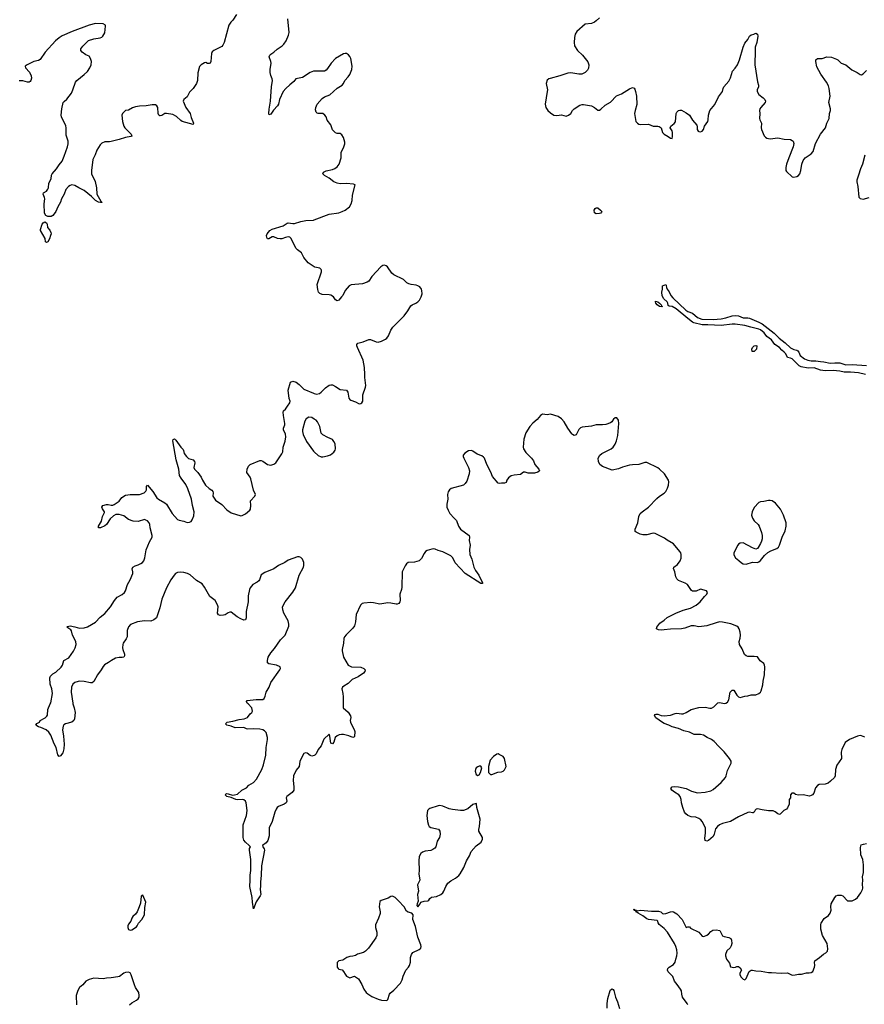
# Model space of a CAD drawing. Header units: inches. Extents: x 2005975 to 2217453, y 644152 to 846769.
# Tile 73 of 162: x 2096272 to 2106964, y 746198 to 758659. Entities that reach past the tile are written whole.
import ezdxf

# ---------------------------------------------------------------- set-up
doc = ezdxf.new("R2010")
doc.units = ezdxf.units.IN
doc.header["$MEASUREMENT"] = 0
for name, color, linetype in [('C0794', 7, 'Continuous'), ('C0795', 7, 'Continuous'), ('C1704', 7, 'Continuous'), ('C1705', 7, 'Continuous')]:
    doc.layers.add(name, color=color, linetype=linetype)

msp = doc.modelspace()

# ---------------------------------------------------------------- linework, layer by layer
at = {"layer": 'C0794', "color": 6}
for points, elevation in [([(2096946, 750000), (2096961, 749950), (2096973, 749890), (2096965, 749810), (2096957, 749790), (2096930, 749770), (2096851, 749749), (2096830, 749736), (2096821, 749719), (2096814, 749670), (2096827, 749590), (2096835, 749490), (2096832, 749430), (2096818, 749382), (2096790, 749342), (2096770, 749334), (2096755, 749355), (2096734, 749450), (2096710, 749495), (2096665, 749605), (2096642, 749642), (2096606, 749670), (2096541, 749701), (2096509, 749710), (2096478, 749730), (2096488, 749752), (2096522, 749770), (2096533, 749790), (2096596, 749824), (2096616, 749844), (2096622, 749858), (2096629, 749930), (2096659, 750000)], 300), ([(2100000, 749348), (2099970, 749340), (2099950, 749346), (2099910, 749378), (2099890, 749380), (2099870, 749371), (2099850, 749342), (2099818, 749270), (2099809, 749210), (2099770, 749160), (2099740, 749090), (2099732, 749030), (2099743, 748950), (2099741, 748910), (2099720, 748880), (2099652, 748830), (2099647, 748810), (2099653, 748770), (2099645, 748750), (2099618, 748730), (2099550, 748701), (2099532, 748688), (2099519, 748670), (2099501, 748630), (2099466, 748514), (2099431, 748430), (2099428, 748330), (2099413, 748270), (2099390, 748241), (2099347, 748210), (2099348, 748190), (2099367, 748167), (2099372, 748150), (2099335, 747950), (2099330, 747830), (2099319, 747750), (2099322, 747698), (2099317, 747650), (2099323, 747590), (2099318, 747570), (2099266, 747494), (2099230, 747406), (2099217, 747490), (2099216, 747550), (2099187, 747690), (2099191, 747770), (2099188, 747832), (2099196, 747890), (2099200, 748030), (2099180, 748150), (2099183, 748170), (2099192, 748190), (2099178, 748210), (2099129, 748249), (2099110, 748276), (2099100, 748310), (2099099, 748470), (2099143, 748590), (2099152, 748650), (2099139, 748750), (2099130, 748770), (2099110, 748788), (2099090, 748792), (2099030, 748788), (2099006, 748790), (2098950, 748816), (2098892, 748830), (2098875, 748850), (2098890, 748866), (2098910, 748864), (2098966, 748846), (2098990, 748848), (2099030, 748860), (2099083, 748910), (2099142, 748938), (2099173, 748970), (2099230, 749004), (2099270, 749049), (2099339, 749170), (2099358, 749230), (2099388, 749350), (2099392, 749448), (2099410, 749550), (2099410, 749577), (2099390, 749640), (2099370, 749661), (2099350, 749670), (2099310, 749679), (2099230, 749685), (2099162, 749682), (2099144, 749684), (2099110, 749700), (2098998, 749698), (2098950, 749717), (2098893, 749730), (2098879, 749750), (2098900, 749770), (2098970, 749780), (2099050, 749803), (2099115, 749810), (2099155, 749830), (2099190, 749873), (2099210, 749890), (2099219, 749910), (2099211, 749950), (2099163, 750000)], 300), ([(2097663, 746190), (2097690, 746218), (2097752, 746250), (2097772, 746268), (2097784, 746290), (2097786, 746310), (2097779, 746350), (2097740, 746410), (2097724, 746444), (2097684, 746570), (2097670, 746595), (2097650, 746607), (2097610, 746603), (2097590, 746593), (2097535, 746550), (2097515, 746545), (2097430, 746532), (2097370, 746530), (2097330, 746520), (2097212, 746528), (2097150, 746514), (2097108, 746492), (2097073, 746447), (2097030, 746410), (2097010, 746375), (2096986, 746310), (2096990, 746190)], 400)]:
    msp.add_lwpolyline(points, dxfattribs=dict(at, elevation=elevation))
at = {"layer": 'C0794', "color": 6, "elevation": 400}
msp.add_lwpolyline([(2097830, 747578), (2097810, 747566), (2097801, 747479), (2097785, 747430), (2097757, 747370), (2097739, 747341), (2097704, 747310), (2097691, 747290), (2097681, 747250), (2097650, 747213), (2097640, 747190), (2097641, 747170), (2097650, 747145), (2097670, 747136), (2097690, 747141), (2097750, 747177), (2097761, 747190), (2097775, 747225), (2097818, 747270), (2097854, 747330), (2097855, 747425), (2097869, 747490)], close=True, dxfattribs=at)
at = {"layer": 'C0795', "color": 6, "elevation": 300}
for points in [[(2099015, 758725), (2098970, 758654), (2098943, 758630), (2098918, 758590), (2098860, 758370), (2098845, 758335), (2098830, 758321), (2098730, 758270), (2098710, 758253), (2098702, 758230), (2098692, 758130), (2098682, 758110), (2098670, 758103), (2098650, 758105), (2098630, 758116), (2098610, 758113), (2098570, 758088), (2098550, 758068), (2098527, 757987), (2098521, 757890), (2098510, 757850), (2098467, 757790), (2098420, 757740), (2098390, 757685), (2098351, 757650), (2098342, 757630), (2098373, 757550), (2098430, 757470), (2098443, 757423), (2098471, 757350), (2098467, 757333), (2098330, 757372), (2098310, 757383), (2098256, 757436), (2098210, 757458), (2098130, 757474), (2098110, 757470), (2098070, 757445), (2098050, 757441), (2098044, 757444), (2098032, 757452), (2098026, 757470), (2098021, 757550), (2098010, 757571), (2097990, 757580), (2097950, 757580), (2097873, 757567), (2097790, 757566), (2097736, 757556), (2097698, 757542), (2097650, 757516), (2097610, 757510), (2097590, 757490), (2097574, 757470), (2097567, 757450), (2097574, 757370), (2097590, 757310), (2097602, 757290), (2097630, 757267), (2097684, 757210), (2097693, 757187), (2097681, 757179), (2097610, 757169), (2097530, 757142), (2097430, 757117), (2097410, 757112), (2097350, 757112), (2097310, 757096), (2097290, 757076), (2097247, 757010), (2097227, 756950), (2097196, 756890), (2097181, 756750), (2097181, 756710), (2097228, 756610), (2097246, 756530), (2097248, 756450), (2097301, 756361), (2097313, 756350), (2097310, 756346), (2097296, 756344), (2097270, 756350), (2097230, 756373), (2097182, 756422), (2097090, 756498), (2097019, 756530), (2096970, 756561), (2096930, 756568), (2096910, 756562), (2096890, 756548), (2096858, 756510), (2096835, 756450), (2096802, 756390), (2096787, 756350), (2096755, 756290), (2096730, 756231), (2096710, 756202), (2096690, 756181), (2096670, 756170), (2096630, 756168), (2096602, 756182), (2096585, 756210), (2096580, 756330), (2096591, 756390), (2096588, 756410), (2096571, 756450), (2096572, 756470), (2096610, 756491), (2096630, 756513), (2096637, 756530), (2096643, 756590), (2096670, 756646), (2096675, 756690), (2096683, 756710), (2096739, 756770), (2096770, 756821), (2096810, 756870), (2096837, 756930), (2096878, 757050), (2096884, 757090), (2096884, 757124), (2096859, 757199), (2096860, 757290), (2096854, 757314), (2096802, 757430), (2096798, 757450), (2096806, 757530), (2096823, 757610), (2096834, 757626), (2096870, 757652), (2096927, 757730), (2096945, 757770), (2096978, 757870), (2096995, 757890), (2097090, 757967), (2097130, 758005), (2097162, 758050), (2097177, 758090), (2097180, 758130), (2097170, 758170), (2097150, 758196), (2097110, 758216), (2097064, 758250), (2097048, 758270), (2097046, 758290), (2097070, 758326), (2097143, 758397), (2097210, 758418), (2097290, 758428), (2097310, 758437), (2097323, 758450), (2097339, 758470), (2097348, 758492), (2097359, 758579), (2097359, 758590), (2097328, 758608), (2097231, 758610), (2097150, 758591), (2096936, 758510), (2096810, 758453), (2096773, 758430), (2096726, 758390), (2096595, 758250), (2096530, 758156), (2096510, 758142), (2096450, 758131), (2096368, 758090), (2096342, 758070), (2096344, 758050), (2096395, 757995), (2096417, 757950), (2096420, 757920), (2096414, 757890), (2096404, 757876), (2096392, 757868), (2096370, 757869), (2096310, 757885), (2096265, 757885)], [(2100000, 758009), (2099990, 758009), (2099950, 757993), (2099850, 757927), (2099769, 757910), (2099744, 757876), (2099690, 757836), (2099642, 757790), (2099608, 757750), (2099561, 757650), (2099546, 757590), (2099535, 757570), (2099485, 757515), (2099450, 757462), (2099430, 757455), (2099425, 757470), (2099428, 757528), (2099447, 757630), (2099461, 757810), (2099472, 757890), (2099470, 757910), (2099452, 757952), (2099443, 757990), (2099444, 758030), (2099456, 758110), (2099453, 758130), (2099431, 758190), (2099437, 758210), (2099450, 758223), (2099490, 758248), (2099530, 758285), (2099595, 758330), (2099616, 758350), (2099644, 758390), (2099676, 758464), (2099684, 758496), (2099666, 758670)], [(2100000, 755533), (2099922, 755582), (2099870, 755650), (2099840, 755710), (2099790, 755745), (2099769, 755769), (2099710, 755892), (2099690, 755907), (2099670, 755911), (2099636, 755904), (2099590, 755886), (2099570, 755884), (2099537, 755890), (2099490, 755910), (2099469, 755911), (2099426, 755886), (2099410, 755885), (2099401, 755901), (2099397, 755930), (2099404, 755950), (2099439, 755990), (2099470, 756007), (2099609, 756051), (2099656, 756084), (2099670, 756087), (2099730, 756078), (2099750, 756079), (2099830, 756104), (2099896, 756116), (2099990, 756124), (2100000, 756127)], [(2096659, 750000), (2096665, 750015), (2096687, 750130), (2096678, 750190), (2096657, 750250), (2096653, 750330), (2096660, 750350), (2096690, 750379), (2096730, 750402), (2096796, 750464), (2096813, 750490), (2096831, 750549), (2096895, 750585), (2096953, 750667), (2096975, 750710), (2096985, 750750), (2096981, 750790), (2096940, 750870), (2096927, 750927), (2096919, 750939), (2096870, 750970), (2096879, 750981), (2096910, 750987), (2096970, 750976), (2097030, 750959), (2097090, 750965), (2097130, 750976), (2097230, 751035), (2097290, 751098), (2097350, 751143), (2097422, 751230), (2097473, 751310), (2097508, 751352), (2097570, 751384), (2097599, 751410), (2097611, 751431), (2097636, 751510), (2097671, 751569), (2097705, 751650), (2097705, 751670), (2097695, 751710), (2097703, 751730), (2097732, 751748), (2097770, 751759), (2097805, 751775), (2097826, 751790), (2097842, 751810), (2097856, 751850), (2097873, 751950), (2097916, 752050), (2097949, 752110), (2097950, 752130), (2097925, 752230), (2097920, 752270), (2097913, 752290), (2097890, 752315), (2097870, 752327), (2097850, 752332), (2097770, 752310), (2097709, 752311), (2097650, 752335), (2097590, 752381), (2097530, 752397), (2097490, 752396), (2097458, 752382), (2097416, 752344), (2097370, 752270), (2097350, 752253), (2097295, 752230), (2097269, 752230), (2097268, 752250), (2097307, 752313), (2097322, 752370), (2097344, 752424), (2097345, 752430), (2097319, 752470), (2097311, 752490), (2097323, 752510), (2097370, 752525), (2097390, 752525), (2097430, 752517), (2097450, 752517), (2097470, 752525), (2097530, 752565), (2097566, 752614), (2097610, 752642), (2097669, 752651), (2097790, 752652), (2097848, 752672), (2097869, 752691), (2097876, 752710), (2097876, 752750), (2097890, 752770), (2097956, 752690), (2098009, 752609), (2098031, 752591), (2098110, 752546), (2098130, 752530), (2098203, 752410), (2098270, 752336), (2098290, 752326), (2098350, 752313), (2098390, 752298), (2098420, 752300), (2098441, 752310), (2098456, 752330), (2098478, 752382), (2098482, 752430), (2098458, 752510), (2098446, 752590), (2098402, 752722), (2098376, 752776), (2098315, 752855), (2098297, 752890), (2098287, 752970), (2098254, 753090), (2098210, 753329), (2098214, 753346), (2098230, 753354), (2098250, 753338), (2098310, 753250), (2098340, 753220), (2098347, 753207), (2098355, 753170), (2098382, 753130), (2098410, 753108), (2098468, 753088), (2098486, 753070), (2098487, 753050), (2098476, 752990), (2098486, 752970), (2098528, 752928), (2098568, 752868), (2098585, 752830), (2098624, 752770), (2098670, 752725), (2098705, 752705), (2098718, 752690), (2098721, 752670), (2098716, 752630), (2098750, 752579), (2098830, 752522), (2098895, 752455), (2098950, 752419), (2099070, 752379), (2099090, 752383), (2099130, 752404), (2099185, 752450), (2099194, 752466), (2099200, 752510), (2099195, 752570), (2099247, 752630), (2099255, 752650), (2099230, 752704), (2099199, 752850), (2099190, 752871), (2099148, 752930), (2099151, 752969), (2099167, 753010), (2099190, 753028), (2099310, 753081), (2099330, 753080), (2099350, 753072), (2099410, 753032), (2099430, 753024), (2099450, 753022), (2099490, 753033), (2099516, 753050), (2099590, 753164), (2099601, 753190), (2099608, 753250), (2099634, 753326), (2099639, 753381), (2099635, 753415), (2099610, 753470), (2099611, 753490), (2099627, 753530), (2099627, 753550), (2099610, 753650), (2099608, 753692), (2099612, 753708), (2099637, 753730), (2099660, 753770), (2099692, 753810), (2099694, 753830), (2099684, 753864), (2099671, 753970), (2099700, 754070), (2099730, 754084), (2099770, 754073), (2099810, 754042), (2099870, 753985), (2099991, 753931), (2100000, 753929)], [(2100000, 753605), (2099970, 753624), (2099930, 753627), (2099900, 753610), (2099881, 753579), (2099853, 753470), (2099851, 753449), (2099860, 753410), (2099903, 753323), (2099990, 753198), (2100000, 753189)], [(2099163, 750000), (2099153, 750010), (2099143, 750030), (2099150, 750042), (2099264, 750056), (2099330, 750054), (2099350, 750058), (2099365, 750070), (2099381, 750099), (2099390, 750150), (2099428, 750210), (2099451, 750269), (2099566, 750430), (2099573, 750450), (2099569, 750470), (2099521, 750490), (2099426, 750506), (2099410, 750522), (2099407, 750550), (2099419, 750590), (2099450, 750648), (2099498, 750702), (2099572, 750810), (2099631, 750870), (2099677, 750983), (2099680, 751010), (2099672, 751050), (2099616, 751150), (2099602, 751190), (2099600, 751230), (2099631, 751290), (2099730, 751415), (2099763, 751470), (2099810, 751630), (2099863, 751730), (2099870, 751750), (2099870, 751790), (2099850, 751834), (2099830, 751854), (2099810, 751860), (2099790, 751860), (2099670, 751818), (2099629, 751791), (2099550, 751750), (2099490, 751710), (2099376, 751664), (2099330, 751634), (2099309, 751571), (2099301, 751559), (2099280, 751540), (2099223, 751510), (2099191, 751470), (2099183, 751450), (2099163, 751370), (2099164, 751290), (2099139, 751170), (2099139, 751090), (2099130, 751066), (2099110, 751060), (2099070, 751076), (2099023, 751103), (2098950, 751160), (2098930, 751161), (2098910, 751153), (2098871, 751129), (2098850, 751122), (2098810, 751120), (2098788, 751128), (2098778, 751150), (2098783, 751230), (2098776, 751256), (2098745, 751310), (2098681, 751361), (2098610, 751479), (2098580, 751520), (2098510, 751563), (2098430, 751633), (2098395, 751650), (2098350, 751664), (2098310, 751669), (2098270, 751664), (2098246, 751650), (2098226, 751630), (2098185, 751570), (2098129, 751470), (2098070, 751324), (2098044, 751216), (2098004, 751090), (2097970, 751066), (2097931, 751049), (2097850, 751050), (2097763, 751037), (2097676, 751004), (2097650, 750974), (2097632, 750928), (2097631, 750850), (2097618, 750822), (2097583, 750770), (2097578, 750750), (2097573, 750710), (2097576, 750690), (2097599, 750630), (2097599, 750610), (2097590, 750592), (2097570, 750586), (2097530, 750588), (2097483, 750577), (2097433, 750550), (2097397, 750523), (2097346, 750494), (2097328, 750472), (2097305, 750430), (2097257, 750370), (2097210, 750284), (2097190, 750267), (2097170, 750265), (2097090, 750285), (2097030, 750286), (2096983, 750277), (2096968, 750270), (2096946, 750250), (2096927, 750210), (2096923, 750150), (2096943, 750010), (2096946, 750000)]]:
    msp.add_lwpolyline(points, dxfattribs=at)
msp.add_lwpolyline([(2096610, 755840), (2096597, 755850), (2096594, 755890), (2096537, 755990), (2096535, 756005), (2096555, 756070), (2096570, 756090), (2096590, 756099), (2096610, 756090), (2096618, 756070), (2096622, 756030), (2096654, 755994), (2096667, 755967), (2096669, 755950), (2096664, 755930), (2096650, 755886), (2096630, 755848)], close=True, dxfattribs=at)
at = {"layer": 'C1704', "color": 6, "elevation": 300}
for points in [[(2100366, 750000), (2100365, 749950), (2100430, 749894), (2100461, 749850), (2100465, 749830), (2100457, 749790), (2100458, 749770), (2100510, 749665), (2100513, 749650), (2100510, 749588), (2100502, 749578), (2100490, 749576), (2100438, 749598), (2100370, 749613), (2100345, 749615), (2100318, 749610), (2100290, 749597), (2100266, 749574), (2100250, 749516), (2100230, 749497), (2100210, 749504), (2100200, 749590), (2100190, 749616), (2100124, 749556), (2100090, 749470), (2100050, 749425), (2100027, 749370), (2100010, 749350), (2100000, 749348)], [(2106970, 749580), (2106930, 749597), (2106910, 749599), (2106876, 749590), (2106774, 749550), (2106722, 749510), (2106678, 749422), (2106672, 749390), (2106673, 749310), (2106614, 749226), (2106600, 749170), (2106594, 749090), (2106585, 749070), (2106537, 749023), (2106504, 748996), (2106470, 748986), (2106390, 748981), (2106370, 748968), (2106344, 748936), (2106324, 748870), (2106309, 748850), (2106290, 748839), (2106270, 748834), (2106190, 748849), (2106130, 748844), (2106093, 748853), (2106070, 748870), (2106048, 748872), (2106030, 748850), (2106028, 748812), (2106011, 748789), (2106012, 748732), (2105993, 748687), (2105978, 748670), (2105946, 748650), (2105897, 748603), (2105890, 748601), (2105870, 748608), (2105836, 748636), (2105810, 748647), (2105750, 748648), (2105670, 748658), (2105610, 748674), (2105596, 748670), (2105583, 748657), (2105568, 748632), (2105557, 748623), (2105550, 748621), (2105510, 748629), (2105490, 748625), (2105370, 748573), (2105270, 748510), (2105170, 748487), (2105130, 748470), (2105106, 748450), (2105081, 748419), (2105063, 748350), (2105050, 748324), (2104990, 748271), (2104970, 748261), (2104950, 748270), (2104943, 748303), (2104955, 748365), (2104954, 748430), (2104912, 748510), (2104894, 748534), (2104870, 748550), (2104830, 748566), (2104772, 748572), (2104750, 748579), (2104730, 748589), (2104706, 748610), (2104689, 748630), (2104665, 748690), (2104651, 748750), (2104647, 748790), (2104631, 748830), (2104615, 748850), (2104562, 748882), (2104526, 748910), (2104513, 748930), (2104530, 748951), (2104565, 748955), (2104610, 748951), (2104710, 748931), (2104775, 748895), (2104850, 748876), (2104950, 748882), (2105020, 748900), (2105050, 748919), (2105150, 749005), (2105205, 749070), (2105214, 749090), (2105230, 749159), (2105280, 749250), (2105276, 749276), (2105257, 749310), (2105190, 749395), (2105121, 749461), (2105065, 749525), (2105031, 749551), (2104973, 749573), (2104926, 749606), (2104890, 749614), (2104810, 749612), (2104750, 749642), (2104678, 749658), (2104612, 749690), (2104530, 749710), (2104490, 749733), (2104430, 749753), (2104410, 749765), (2104326, 749826), (2104308, 749852), (2104315, 749865), (2104330, 749871), (2104350, 749870), (2104394, 749854), (2104428, 749848), (2104510, 749858), (2104570, 749880), (2104590, 749883), (2104650, 749873), (2104670, 749875), (2104710, 749891), (2104771, 749929), (2104870, 749955), (2104950, 749958), (2105010, 749945), (2105030, 749947), (2105057, 749963), (2105096, 750000)], [(2104731, 746190), (2104723, 746210), (2104663, 746290), (2104653, 746327), (2104648, 746368), (2104638, 746390), (2104596, 746450), (2104559, 746490), (2104541, 746550), (2104479, 746610), (2104471, 746630), (2104478, 746650), (2104493, 746667), (2104550, 746704), (2104570, 746730), (2104576, 746770), (2104592, 746810), (2104595, 746845), (2104590, 746886), (2104578, 746930), (2104561, 746970), (2104474, 747110), (2104430, 747158), (2104365, 747210), (2104352, 747230), (2104350, 747250), (2104340, 747260), (2104230, 747273), (2104210, 747281), (2104160, 747320), (2104101, 747350), (2104086, 747366), (2104073, 747370), (2104075, 747375), (2104065, 747385), (2104050, 747387), (2104046, 747394), (2104050, 747405), (2104056, 747396), (2104081, 747390), (2104083, 747383), (2104132, 747388), (2104270, 747378), (2104358, 747378), (2104387, 747367), (2104410, 747346), (2104424, 747344), (2104450, 747348), (2104510, 747370), (2104530, 747373), (2104550, 747368), (2104590, 747344), (2104656, 747270), (2104710, 747171), (2104730, 747181), (2104750, 747179), (2104764, 747164), (2104870, 747113), (2104910, 747059), (2104930, 747057), (2104970, 747073), (2104990, 747086), (2105019, 747121), (2105044, 747136), (2105090, 747139), (2105133, 747133), (2105170, 747067), (2105190, 747056), (2105250, 747045), (2105273, 747030), (2105284, 747010), (2105286, 746970), (2105280, 746940), (2105265, 746915), (2105224, 746876), (2105207, 746830), (2105207, 746810), (2105221, 746770), (2105230, 746751), (2105258, 746718), (2105270, 746672), (2105310, 746663), (2105332, 746668), (2105350, 746679), (2105370, 746679), (2105390, 746661), (2105407, 746630), (2105387, 746593), (2105386, 746570), (2105403, 746543), (2105430, 746518), (2105450, 746507), (2105470, 746526), (2105505, 746615), (2105530, 746630), (2105550, 746630), (2105590, 746621), (2105657, 746617), (2105750, 746599), (2105790, 746600), (2105910, 746593), (2105990, 746595), (2106010, 746590), (2106050, 746568), (2106090, 746571), (2106130, 746582), (2106170, 746582), (2106230, 746598), (2106264, 746596), (2106290, 746601), (2106310, 746615), (2106335, 746670), (2106337, 746690), (2106331, 746730), (2106337, 746750), (2106397, 746790), (2106447, 746833), (2106477, 746850), (2106496, 746870), (2106501, 746901), (2106493, 746970), (2106436, 747070), (2106412, 747150), (2106412, 747210), (2106416, 747224), (2106454, 747286), (2106510, 747324), (2106532, 747350), (2106544, 747390), (2106538, 747430), (2106542, 747470), (2106590, 747550), (2106609, 747570), (2106630, 747578), (2106670, 747578), (2106693, 747570), (2106750, 747510), (2106787, 747507), (2106810, 747509), (2106853, 747527), (2106876, 747550), (2106918, 747610), (2106940, 747650), (2106944, 747670), (2106939, 747719), (2106945, 747770), (2106942, 747810), (2106955, 747865), (2106955, 747965), (2106946, 748030), (2106918, 748090), (2106917, 748183), (2106925, 748215), (2106953, 748227), (2106990, 748232)], [(2103709, 746150), (2103708, 746210), (2103716, 746270), (2103746, 746374), (2103750, 746383), (2103770, 746394), (2103785, 746385), (2103793, 746373), (2103814, 746290), (2103841, 746230), (2103864, 746144)]]:
    msp.add_lwpolyline(points, dxfattribs=at)
at = {"layer": 'C1704', "color": 6, "elevation": 400}
for points in [[(2102330, 749367), (2102310, 749364), (2102270, 749334), (2102228, 749290), (2102206, 749210), (2102208, 749130), (2102230, 749108), (2102250, 749108), (2102325, 749135), (2102370, 749139), (2102390, 749148), (2102410, 749167), (2102423, 749190), (2102429, 749210), (2102409, 749310), (2102390, 749333), (2102342, 749362)], [(2102090, 749213), (2102070, 749205), (2102051, 749190), (2102042, 749170), (2102039, 749150), (2102050, 749105), (2102070, 749096), (2102090, 749103), (2102107, 749133), (2102121, 749190), (2102110, 749212)], [(2102050, 748738), (2102010, 748729), (2101946, 748674), (2101890, 748653), (2101850, 748651), (2101750, 748662), (2101710, 748673), (2101630, 748707), (2101590, 748713), (2101570, 748711), (2101463, 748677), (2101450, 748670), (2101435, 748650), (2101426, 748590), (2101433, 748510), (2101446, 748466), (2101457, 748450), (2101477, 748437), (2101575, 748415), (2101590, 748390), (2101596, 748350), (2101585, 748310), (2101558, 748262), (2101539, 748190), (2101526, 748174), (2101503, 748157), (2101475, 748145), (2101405, 748135), (2101370, 748122), (2101350, 748107), (2101330, 748070), (2101325, 748015), (2101330, 747890), (2101324, 747850), (2101336, 747770), (2101308, 747710), (2101320, 747630), (2101308, 747590), (2101315, 747505), (2101303, 747470), (2101301, 747450), (2101310, 747432), (2101342, 747470), (2101349, 747491), (2101390, 747505), (2101438, 747510), (2101450, 747516), (2101464, 747536), (2101485, 747555), (2101550, 747564), (2101603, 747590), (2101627, 747610), (2101641, 747630), (2101666, 747690), (2101692, 747730), (2101730, 747759), (2101790, 747793), (2101830, 747827), (2101849, 747850), (2101894, 747930), (2101926, 748014), (2101964, 748076), (2101986, 748134), (2102050, 748203), (2102113, 748250), (2102129, 748290), (2102129, 748310), (2102085, 748390), (2102083, 748410), (2102091, 748449), (2102099, 748541), (2102059, 748690), (2102055, 748735)], [(2100990, 747565), (2100970, 747563), (2100938, 747542), (2100847, 747513), (2100830, 747498), (2100824, 747430), (2100835, 747370), (2100834, 747346), (2100815, 747290), (2100775, 747205), (2100776, 747170), (2100793, 747110), (2100791, 747069), (2100779, 747041), (2100687, 746910), (2100650, 746870), (2100625, 746855), (2100550, 746835), (2100523, 746817), (2100490, 746806), (2100450, 746803), (2100412, 746792), (2100362, 746758), (2100310, 746747), (2100290, 746726), (2100292, 746670), (2100302, 746650), (2100310, 746643), (2100354, 746634), (2100370, 746615), (2100390, 746578), (2100410, 746556), (2100450, 746533), (2100510, 746553), (2100561, 746521), (2100603, 746450), (2100630, 746390), (2100657, 746350), (2100677, 746330), (2100730, 746297), (2100810, 746262), (2100851, 746249), (2100910, 746246), (2100923, 746250), (2100930, 746259), (2100953, 746327), (2100961, 746339), (2101010, 746378), (2101094, 746466), (2101114, 746510), (2101125, 746555), (2101158, 746630), (2101195, 746670), (2101206, 746690), (2101217, 746730), (2101218, 746790), (2101231, 746830), (2101250, 746854), (2101330, 746890), (2101350, 746910), (2101355, 746930), (2101351, 746950), (2101313, 747050), (2101282, 747182), (2101249, 747270), (2101252, 747332), (2101235, 747350), (2101190, 747365), (2101170, 747377), (2101138, 747430), (2101067, 747510), (2101023, 747550)]]:
    msp.add_lwpolyline(points, close=True, dxfattribs=at)
at = {"layer": 'C1705', "color": 6}
for points, elevation in [([(2103610, 758684), (2103570, 758643), (2103550, 758630), (2103510, 758613), (2103430, 758601), (2103323, 758510), (2103305, 758475), (2103294, 758434), (2103291, 758370), (2103297, 758330), (2103334, 758270), (2103397, 758210), (2103464, 758124), (2103478, 758090), (2103473, 758047), (2103459, 758021), (2103430, 757991), (2103389, 757971), (2103350, 757969), (2103250, 757987), (2103210, 757984), (2103110, 757947), (2102985, 757915), (2102970, 757910), (2102950, 757894), (2102936, 757850), (2102952, 757772), (2102951, 757751), (2102923, 757590), (2102930, 757550), (2102958, 757510), (2102990, 757480), (2103033, 757453), (2103070, 757447), (2103130, 757454), (2103190, 757439), (2103221, 757450), (2103250, 757470), (2103271, 757510), (2103290, 757530), (2103363, 757577), (2103390, 757587), (2103410, 757587), (2103510, 757569), (2103550, 757550), (2103590, 757516), (2103610, 757515), (2103630, 757526), (2103683, 757577), (2103750, 757617), (2103825, 757695), (2103890, 757719), (2103990, 757786), (2104030, 757800), (2104050, 757792), (2104058, 757778), (2104069, 757749), (2104081, 757690), (2104085, 757585), (2104062, 757510), (2104056, 757470), (2104072, 757372), (2104091, 757350), (2104110, 757339), (2104133, 757333), (2104230, 757339), (2104290, 757311), (2104350, 757313), (2104368, 757308), (2104390, 757290), (2104410, 757231), (2104430, 757210), (2104482, 757182), (2104510, 757159), (2104530, 757156), (2104537, 757183), (2104537, 757230), (2104531, 757251), (2104506, 757290), (2104514, 757310), (2104556, 757344), (2104572, 757368), (2104584, 757470), (2104591, 757489), (2104612, 757508), (2104630, 757515), (2104650, 757513), (2104710, 757481), (2104751, 757451), (2104790, 757387), (2104843, 757323), (2104849, 757310), (2104849, 757270), (2104860, 757250), (2104870, 757244), (2104890, 757241), (2104910, 757248), (2104926, 757270), (2104942, 757310), (2104981, 757370), (2104987, 757390), (2104991, 757450), (2105010, 757510), (2105072, 757588), (2105116, 757684), (2105170, 757750), (2105177, 757790), (2105185, 757810), (2105250, 757880), (2105270, 757924), (2105294, 758006), (2105330, 758044), (2105359, 758090), (2105385, 758150), (2105430, 758310), (2105450, 758361), (2105489, 758410), (2105510, 758451), (2105530, 758466), (2105565, 758475), (2105590, 758488), (2105610, 758475), (2105615, 758450), (2105605, 758370), (2105581, 758310), (2105584, 758270), (2105579, 758090), (2105611, 757871), (2105623, 757830), (2105625, 757810), (2105608, 757770), (2105606, 757750), (2105630, 757713), (2105685, 757670), (2105703, 757650), (2105712, 757630), (2105710, 757610), (2105653, 757547), (2105643, 757530), (2105638, 757510), (2105643, 757470), (2105636, 757410), (2105640, 757390), (2105661, 757350), (2105657, 757290), (2105660, 757270), (2105694, 757190), (2105711, 757171), (2105730, 757161), (2105770, 757153), (2105870, 757162), (2105947, 757147), (2106030, 757142), (2106052, 757132), (2106062, 757122), (2106071, 757091), (2106065, 757050), (2106006, 756910), (2105977, 756830), (2105969, 756789), (2105971, 756751), (2105979, 756739), (2106050, 756670), (2106070, 756668), (2106110, 756675), (2106130, 756686), (2106147, 756710), (2106160, 756750), (2106171, 756829), (2106190, 756876), (2106215, 756910), (2106290, 756962), (2106315, 756990), (2106346, 757094), (2106411, 757210), (2106473, 757290), (2106490, 757350), (2106520, 757410), (2106524, 757470), (2106535, 757510), (2106534, 757530), (2106513, 757610), (2106533, 757690), (2106520, 757790), (2106510, 757822), (2106485, 757870), (2106415, 757970), (2106364, 758064), (2106348, 758132), (2106350, 758151), (2106370, 758167), (2106430, 758170), (2106490, 758189), (2106550, 758187), (2106610, 758161), (2106630, 758150), (2106670, 758110), (2106730, 758090), (2106804, 758024), (2106873, 757993), (2106910, 757967), (2106930, 757962), (2106950, 757972), (2106990, 758018)], 300), ([(2100000, 756127), (2100190, 756197), (2100310, 756215), (2100354, 756230), (2100391, 756250), (2100445, 756290), (2100469, 756330), (2100479, 756370), (2100483, 756437), (2100519, 756570), (2100499, 756579), (2100410, 756586), (2100330, 756581), (2100290, 756590), (2100250, 756609), (2100190, 756653), (2100130, 756687), (2100110, 756710), (2100118, 756730), (2100150, 756747), (2100230, 756765), (2100262, 756778), (2100290, 756798), (2100318, 756830), (2100342, 756910), (2100343, 756977), (2100377, 757050), (2100388, 757090), (2100386, 757110), (2100370, 757167), (2100350, 757201), (2100330, 757217), (2100290, 757218), (2100270, 757227), (2100230, 757266), (2100211, 757330), (2100166, 757386), (2100151, 757431), (2100133, 757453), (2100110, 757470), (2100050, 757473), (2100037, 757477), (2100025, 757490), (2100018, 757518), (2100020, 757550), (2100036, 757590), (2100099, 757661), (2100130, 757683), (2100197, 757710), (2100290, 757793), (2100352, 757830), (2100370, 757850), (2100388, 757890), (2100430, 757935), (2100453, 757967), (2100478, 758030), (2100479, 758070), (2100465, 758170), (2100453, 758193), (2100435, 758215), (2100410, 758230), (2100390, 758232), (2100370, 758226), (2100270, 758170), (2100216, 758110), (2100170, 758042), (2100150, 758020), (2100130, 758007), (2100000, 758009)], 300), ([(2106970, 756943), (2106941, 756830), (2106914, 756770), (2106892, 756690), (2106869, 756630), (2106869, 756609), (2106881, 756550), (2106895, 756415), (2106910, 756395), (2106950, 756389), (2107027, 756410)], 300), ([(2100000, 753929), (2100030, 753922), (2100067, 753930), (2100090, 753945), (2100141, 753999), (2100190, 754036), (2100210, 754040), (2100230, 754037), (2100270, 754019), (2100330, 753981), (2100410, 753970), (2100425, 753945), (2100440, 753870), (2100450, 753852), (2100463, 753843), (2100523, 753823), (2100570, 753799), (2100590, 753802), (2100605, 753810), (2100616, 753830), (2100617, 753910), (2100651, 754010), (2100653, 754030), (2100640, 754130), (2100642, 754170), (2100637, 754257), (2100619, 754350), (2100547, 754510), (2100539, 754530), (2100538, 754550), (2100553, 754567), (2100619, 754581), (2100690, 754612), (2100714, 754614), (2100783, 754583), (2100810, 754580), (2100850, 754590), (2100904, 754616), (2100921, 754630), (2100941, 754659), (2100970, 754731), (2100995, 754770), (2101138, 754910), (2101187, 754973), (2101223, 755037), (2101238, 755050), (2101287, 755073), (2101311, 755089), (2101332, 755110), (2101356, 755150), (2101365, 755190), (2101363, 755230), (2101359, 755250), (2101337, 755277), (2101313, 755293), (2101290, 755300), (2101227, 755307), (2101196, 755316), (2101171, 755331), (2101130, 755371), (2101010, 755429), (2100984, 755450), (2100927, 755530), (2100910, 755544), (2100890, 755552), (2100870, 755547), (2100844, 755530), (2100729, 755411), (2100690, 755351), (2100670, 755337), (2100610, 755318), (2100470, 755304), (2100444, 755290), (2100390, 755232), (2100361, 755170), (2100345, 755150), (2100310, 755111), (2100290, 755100), (2100270, 755114), (2100244, 755150), (2100212, 755172), (2100190, 755178), (2100102, 755182), (2100073, 755193), (2100062, 755202), (2100053, 755213), (2100044, 755244), (2100036, 755310), (2100091, 755470), (2100093, 755490), (2100090, 755499), (2100073, 755513), (2100010, 755527), (2100000, 755533)], 300), ([(2106978, 754170), (2106890, 754191), (2106790, 754200), (2106710, 754197), (2106655, 754210), (2106570, 754220), (2106470, 754217), (2106410, 754224), (2106330, 754254), (2106251, 754251), (2106166, 754266), (2106140, 754280), (2106118, 754298), (2106050, 754367), (2106030, 754377), (2105990, 754385), (2105969, 754430), (2105950, 754450), (2105918, 754478), (2105890, 754510), (2105830, 754550), (2105790, 754609), (2105731, 754651), (2105697, 754697), (2105650, 754735), (2105630, 754744), (2105526, 754766), (2105450, 754789), (2105330, 754806), (2105290, 754808), (2105150, 754787), (2104982, 754798), (2104910, 754798), (2104804, 754824), (2104790, 754830), (2104730, 754876), (2104581, 755001), (2104530, 755028), (2104494, 755034), (2104481, 755041), (2104475, 755070), (2104467, 755087), (2104425, 755125), (2104406, 755166), (2104401, 755210), (2104407, 755250), (2104407, 755290), (2104450, 755308), (2104457, 755297), (2104458, 755270), (2104466, 755250), (2104494, 755214), (2104515, 755170), (2104540, 755140), (2104705, 754985), (2104730, 754968), (2104790, 754944), (2104850, 754892), (2104908, 754868), (2105050, 754863), (2105150, 754872), (2105210, 754884), (2105290, 754911), (2105335, 754915), (2105370, 754910), (2105430, 754885), (2105490, 754885), (2105510, 754880), (2105630, 754830), (2105670, 754811), (2105710, 754782), (2105821, 754690), (2105887, 754627), (2105962, 754570), (2106030, 754507), (2106070, 754484), (2106110, 754476), (2106121, 754470), (2106133, 754453), (2106151, 754410), (2106208, 754368), (2106250, 754349), (2106290, 754341), (2106350, 754343), (2106410, 754332), (2106450, 754331), (2106530, 754314), (2106590, 754318), (2106655, 754315), (2106730, 754291), (2106810, 754294), (2106990, 754284)], 200), ([(2105096, 750000), (2105110, 750013), (2105130, 750018), (2105194, 750006), (2105210, 750008), (2105230, 750024), (2105249, 750051), (2105267, 750150), (2105290, 750175), (2105312, 750172), (2105350, 750110), (2105370, 750090), (2105390, 750082), (2105450, 750097), (2105490, 750102), (2105530, 750116), (2105590, 750117), (2105628, 750132), (2105650, 750150), (2105656, 750164), (2105677, 750243), (2105682, 750290), (2105700, 750370), (2105704, 750470), (2105700, 750490), (2105690, 750512), (2105647, 750547), (2105610, 750594), (2105570, 750602), (2105490, 750600), (2105468, 750608), (2105447, 750627), (2105417, 750697), (2105383, 750750), (2105380, 750790), (2105393, 750833), (2105397, 750870), (2105394, 750910), (2105381, 750950), (2105368, 750970), (2105350, 750985), (2105274, 751014), (2105170, 751036), (2105130, 751037), (2105090, 751028), (2104970, 750987), (2104870, 750975), (2104810, 750987), (2104770, 750988), (2104690, 750958), (2104650, 750949), (2104510, 750948), (2104430, 750936), (2104395, 750935), (2104359, 750939), (2104334, 750950), (2104338, 750970), (2104376, 751024), (2104430, 751060), (2104470, 751093), (2104577, 751150), (2104670, 751187), (2104762, 751210), (2104837, 751250), (2104884, 751290), (2104939, 751361), (2104970, 751390), (2104980, 751410), (2104966, 751430), (2104890, 751451), (2104833, 751427), (2104788, 751428), (2104776, 751436), (2104725, 751510), (2104695, 751530), (2104610, 751563), (2104590, 751582), (2104578, 751610), (2104567, 751670), (2104548, 751712), (2104552, 751730), (2104597, 751763), (2104633, 751810), (2104644, 751844), (2104647, 751890), (2104642, 751910), (2104630, 751930), (2104550, 752026), (2104470, 752071), (2104436, 752096), (2104317, 752157), (2104290, 752161), (2104210, 752141), (2104161, 752141), (2104128, 752148), (2104100, 752160), (2104074, 752174), (2104064, 752184), (2104063, 752210), (2104095, 752290), (2104108, 752370), (2104128, 752410), (2104150, 752433), (2104232, 752490), (2104339, 752601), (2104371, 752630), (2104430, 752668), (2104450, 752689), (2104473, 752730), (2104486, 752770), (2104491, 752810), (2104486, 752830), (2104433, 752910), (2104370, 752971), (2104350, 752986), (2104210, 753055), (2104184, 753056), (2104110, 753028), (2104030, 753027), (2103990, 753021), (2103903, 752997), (2103850, 752976), (2103770, 752959), (2103650, 753003), (2103615, 753030), (2103600, 753070), (2103596, 753110), (2103617, 753150), (2103641, 753170), (2103758, 753230), (2103786, 753250), (2103810, 753286), (2103828, 753330), (2103842, 753398), (2103857, 753550), (2103850, 753589), (2103830, 753619), (2103810, 753619), (2103790, 753603), (2103766, 753570), (2103750, 753559), (2103690, 753538), (2103650, 753532), (2103570, 753533), (2103510, 753516), (2103390, 753502), (2103370, 753496), (2103350, 753474), (2103314, 753406), (2103290, 753397), (2103270, 753408), (2103260, 753420), (2103209, 753490), (2103165, 753570), (2103130, 753610), (2103090, 753636), (2102990, 753666), (2102950, 753660), (2102890, 753665), (2102864, 753650), (2102821, 753599), (2102766, 753554), (2102729, 753511), (2102681, 753430), (2102655, 753350), (2102644, 753250), (2102649, 753230), (2102680, 753180), (2102752, 753110), (2102775, 753075), (2102793, 753030), (2102842, 752970), (2102850, 752950), (2102830, 752931), (2102790, 752922), (2102710, 752919), (2102670, 752934), (2102650, 752935), (2102610, 752904), (2102530, 752896), (2102494, 752886), (2102459, 752861), (2102439, 752830), (2102430, 752804), (2102410, 752794), (2102370, 752795), (2102350, 752789), (2102330, 752795), (2102258, 752878), (2102235, 752935), (2102185, 753030), (2102154, 753110), (2102144, 753124), (2102121, 753141), (2102061, 753161), (2102010, 753199), (2101990, 753208), (2101955, 753205), (2101905, 753175), (2101887, 753150), (2101887, 753130), (2101895, 753110), (2101952, 752992), (2101964, 752950), (2101962, 752910), (2101930, 752818), (2101912, 752790), (2101890, 752770), (2101734, 752726), (2101711, 752709), (2101694, 752686), (2101686, 752650), (2101690, 752590), (2101677, 752530), (2101680, 752490), (2101696, 752450), (2101719, 752410), (2101770, 752350), (2101801, 752321), (2101828, 752250), (2101850, 752212), (2101961, 752130), (2101967, 752110), (2101962, 752070), (2101973, 752010), (2101965, 751955), (2101972, 751890), (2101995, 751830), (2102019, 751730), (2102041, 751690), (2102086, 751630), (2102130, 751534), (2102130, 751524), (2102110, 751525), (2101910, 751652), (2101785, 751785), (2101754, 751850), (2101730, 751876), (2101630, 751926), (2101570, 751943), (2101530, 751960), (2101510, 751963), (2101490, 751960), (2101430, 751941), (2101410, 751930), (2101390, 751904), (2101358, 751842), (2101330, 751810), (2101270, 751794), (2101190, 751788), (2101170, 751772), (2101152, 751748), (2101113, 751670), (2101110, 751478), (2101106, 751450), (2101084, 751390), (2101090, 751310), (2101084, 751290), (2101070, 751270), (2101050, 751262), (2101037, 751263), (2100970, 751277), (2100930, 751279), (2100830, 751262), (2100750, 751281), (2100717, 751283), (2100630, 751276), (2100609, 751271), (2100586, 751250), (2100531, 751130), (2100523, 751037), (2100510, 750990), (2100490, 750960), (2100404, 750876), (2100383, 750850), (2100376, 750830), (2100372, 750768), (2100355, 750690), (2100355, 750670), (2100371, 750590), (2100431, 750491), (2100471, 750471), (2100590, 750464), (2100627, 750450), (2100645, 750430), (2100640, 750410), (2100622, 750390), (2100557, 750343), (2100480, 750310), (2100430, 750260), (2100374, 750226), (2100359, 750210), (2100349, 750190), (2100364, 750130), (2100368, 750088), (2100366, 750000)], 300), ([(2100000, 753189), (2100050, 753144), (2100090, 753127), (2100110, 753126), (2100170, 753140), (2100207, 753153), (2100250, 753186), (2100265, 753210), (2100270, 753230), (2100264, 753290), (2100250, 753322), (2100230, 753345), (2100172, 753370), (2100110, 753406), (2100090, 753427), (2100073, 753510), (2100041, 753570), (2100023, 753590), (2100000, 753605)], 300)]:
    msp.add_lwpolyline(points, dxfattribs=dict(at, elevation=elevation))
for points, elevation in [([(2103570, 756201), (2103550, 756213), (2103543, 756250), (2103555, 756270), (2103570, 756280), (2103590, 756278), (2103626, 756250), (2103639, 756230), (2103637, 756223), (2103629, 756211), (2103610, 756205)], 200), ([(2104390, 755025), (2104370, 755029), (2104340, 755050), (2104324, 755070), (2104320, 755090), (2104322, 755098), (2104350, 755088), (2104373, 755070), (2104392, 755050), (2104395, 755035), (2104407, 755030)], 200), ([(2105550, 754458), (2105542, 754462), (2105538, 754490), (2105548, 754510), (2105568, 754530), (2105590, 754536), (2105602, 754530), (2105598, 754490), (2105570, 754462)], 200), ([(2105770, 752576), (2105750, 752574), (2105690, 752560), (2105650, 752557), (2105630, 752549), (2105570, 752484), (2105544, 752430), (2105536, 752390), (2105547, 752350), (2105570, 752315), (2105618, 752270), (2105631, 752251), (2105661, 752170), (2105670, 752130), (2105670, 752090), (2105662, 752058), (2105650, 752030), (2105619, 751981), (2105610, 751969), (2105590, 751960), (2105550, 751974), (2105430, 752038), (2105390, 752035), (2105370, 752021), (2105362, 752010), (2105312, 751910), (2105310, 751885), (2105331, 751850), (2105377, 751817), (2105410, 751784), (2105430, 751773), (2105470, 751769), (2105550, 751795), (2105610, 751790), (2105630, 751798), (2105650, 751814), (2105702, 751878), (2105743, 751917), (2105781, 751939), (2105855, 751965), (2105877, 751983), (2105892, 752008), (2105924, 752110), (2105960, 752190), (2105973, 752250), (2105973, 752290), (2105939, 752390), (2105904, 752464), (2105840, 752540), (2105799, 752570)], 300)]:
    msp.add_lwpolyline(points, close=True, dxfattribs=dict(at, elevation=elevation))

doc.saveas('drawing.dxf')
